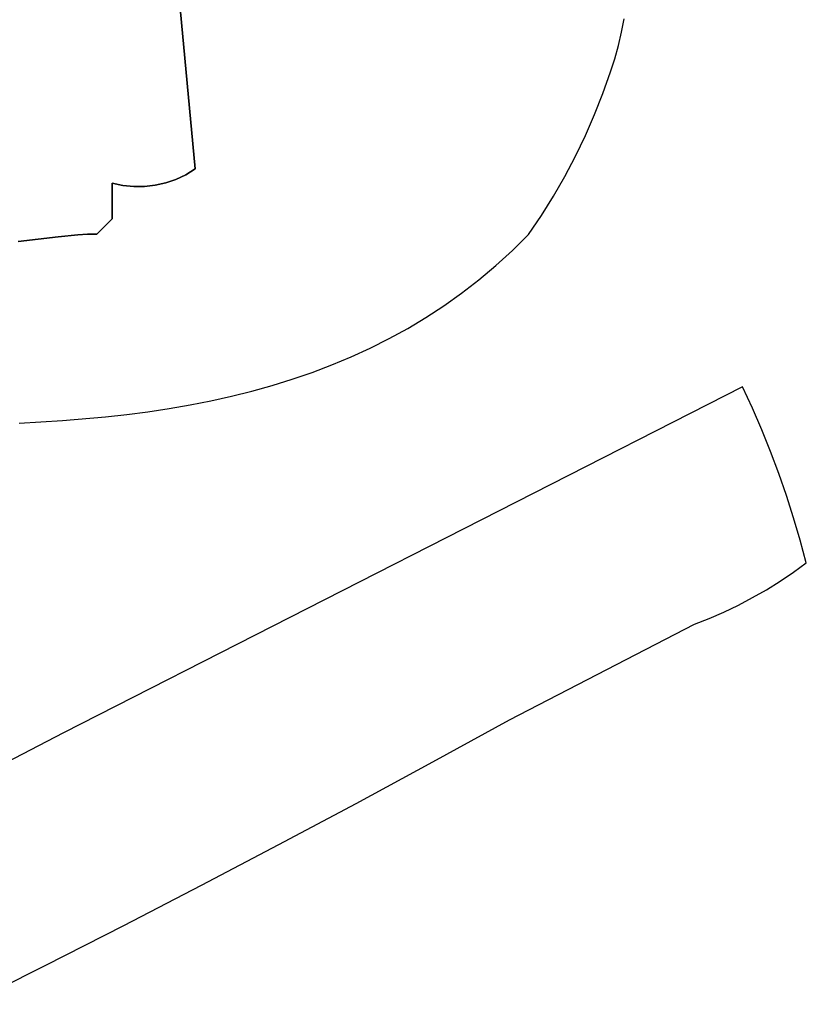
# Model space of a CAD drawing. Header units: inches. Extents: x 36.3 to 71.4, y 17.4 to 61.7.
# Tile 47 of 80: x 67.1 to 71.4, y 28 to 33.5. Entities that reach past the tile are written whole.
import ezdxf

# ---------------------------------------------------------------- set-up
doc = ezdxf.new("R2010")
doc.units = ezdxf.units.IN
doc.layers.add('SURFACES_FOR_SKETCHUP', color=7, linetype='Continuous')

msp = doc.modelspace()

# ---------------------------------------------------------------- linework, layer by layer
at = {"layer": 'SURFACES_FOR_SKETCHUP'}
for points, invisible_edges in [([(67.5192, 33.8644), (67.6214, 32.5601), (67.6361, 33.8724)], 3), ([(67.6938, 33.8733), (67.6214, 32.5601), (67.7509, 33.8714)], 3), ([(67.6361, 33.8724), (67.6214, 32.5601), (67.6938, 33.8733)], 3), ([(67.7509, 33.8714), (67.6214, 32.5601), (67.8071, 33.8661)], 3), ([(67.1145, 33.8287), (67.0596, 33.83), (66.6382, 32.5218)], 10), ([(66.6382, 32.5218), (67.6214, 32.5601), (67.1145, 33.8287)], 11), ([(67.1706, 33.8302), (67.1145, 33.8287), (67.6214, 32.5601)], 10), ([(67.1706, 33.8302), (67.6214, 32.5601), (67.2851, 33.8389)], 3), ([(67.2851, 33.8389), (67.6214, 32.5601), (67.5192, 33.8644)], 3), ([(67.8071, 33.8661), (67.6214, 32.5601), (67.969, 33.8245)], 11), ([(68.0778, 32.6385), (67.969, 33.8245), (67.6214, 32.5601)], 10), ([(70.4437, 33.4664), (67.969, 33.8245), (70.4298, 33.3926)], 3), ([(70.4127, 33.3193), (70.4298, 33.3926), (67.969, 33.8245)], 10), ([(70.3691, 33.1745), (70.3925, 33.2465), (67.969, 33.8245)], 10), ([(70.3925, 33.2465), (70.4127, 33.3193), (67.969, 33.8245)], 10), ([(68.0778, 32.6385), (70.2307, 32.8227), (67.969, 33.8245)], 3), ([(70.2811, 32.9382), (67.969, 33.8245), (70.2307, 32.8227)], 3), ([(70.3272, 33.0555), (67.969, 33.8245), (70.2811, 32.9382)], 3), ([(70.3691, 33.1745), (67.969, 33.8245), (70.3272, 33.0555)], 3), ([(70.2307, 32.8227), (68.0778, 32.6385), (70.1761, 32.7092)], 3), ([(70.1761, 32.7092), (68.0778, 32.6385), (70.1175, 32.5978)], 3), ([(67.6214, 32.5601), (67.8583, 32.5486), (68.0778, 32.6385)], 11), ([(67.9161, 32.5617), (68.0778, 32.6385), (67.8583, 32.5486)], 3), ([(68.0264, 32.6068), (68.0778, 32.6385), (67.9161, 32.5617)], 10), ([(68.0778, 32.6385), (68.0264, 32.6068), (68.6143, 31.4793)], 10), ([(69.988, 32.3816), (68.0778, 32.6385), (69.8279, 32.1888)], 11), ([(69.5476, 31.9536), (69.643, 32.0272), (68.0778, 32.6385)], 10), ([(69.4503, 31.8845), (69.5476, 31.9536), (68.0778, 32.6385)], 10), ([(69.3513, 31.8198), (69.4503, 31.8845), (68.0778, 32.6385)], 10), ([(69.1482, 31.7032), (69.2506, 31.7594), (68.0778, 32.6385)], 10), ([(68.9388, 31.6026), (69.0442, 31.651), (68.0778, 32.6385)], 10), ([(68.7238, 31.5169), (68.832, 31.558), (68.0778, 32.6385)], 10), ([(69.7364, 32.1056), (69.8279, 32.1888), (68.0778, 32.6385)], 10), ([(70.0547, 32.4885), (68.0778, 32.6385), (69.988, 32.3816)], 3), ([(69.2506, 31.7594), (69.3513, 31.8198), (68.0778, 32.6385)], 10), ([(68.832, 31.558), (68.9388, 31.6026), (68.0778, 32.6385)], 10), ([(70.1175, 32.5978), (68.0778, 32.6385), (70.0547, 32.4885)], 3), ([(69.643, 32.0272), (69.7364, 32.1056), (68.0778, 32.6385)], 10), ([(68.6143, 31.4793), (68.7238, 31.5169), (68.0778, 32.6385)], 10), ([(69.0442, 31.651), (69.1482, 31.7032), (68.0778, 32.6385)], 10), ([(67.9161, 32.5617), (67.9724, 32.5812), (68.0264, 32.6068)], 8), ([(67.9724, 32.5812), (67.9161, 32.5617), (68.2789, 31.3856)], 10), ([(68.0264, 32.6068), (67.9724, 32.5812), (68.3918, 31.4138)], 10), ([(68.2789, 31.3856), (68.3918, 31.4138), (67.9724, 32.5812)], 10), ([(68.5036, 31.445), (68.6143, 31.4793), (68.0264, 32.6068)], 10), ([(68.3918, 31.4138), (68.5036, 31.445), (68.0264, 32.6068)], 10), ([(67.6214, 32.5601), (66.6382, 32.5218), (67.2132, 32.2513)], 11), ([(67.2132, 32.2513), (66.6382, 32.5218), (67.1019, 32.2393)], 3), ([(67.3236, 32.2644), (67.6214, 32.5601), (67.2132, 32.2513)], 3), ([(67.4317, 32.2751), (67.6214, 32.5601), (67.3236, 32.2644)], 3), ([(67.4317, 32.2751), (67.4844, 32.2783), (67.6214, 32.5601)], 10), ([(67.6214, 32.5601), (67.4844, 32.2783), (67.6214, 32.3631)], 3), ([(67.8583, 32.5486), (67.6214, 32.3631), (67.9161, 32.5617)], 3), ([(67.9161, 32.5617), (67.6214, 32.3631), (68.2789, 31.3856)], 11), ([(67.6804, 32.5474), (67.6214, 32.5601), (67.6214, 32.3631)], 8), ([(67.6804, 32.5474), (67.7994, 32.5417), (67.6214, 32.5601)], 3), ([(67.8583, 32.5486), (67.6214, 32.5601), (67.7994, 32.5417)], 3), ([(67.8583, 32.5486), (67.7994, 32.5417), (67.6214, 32.3631)], 10), ([(67.7399, 32.5413), (67.6804, 32.5474), (67.6214, 32.3631)], 10), ([(67.7994, 32.5417), (67.7399, 32.5413), (67.6214, 32.3631)], 10), ([(67.6804, 32.5474), (67.7399, 32.5413), (67.7994, 32.5417)], 8), ([(67.5361, 32.2795), (67.6214, 32.3631), (67.4844, 32.2783)], 2), ([(67.6214, 32.3631), (67.5361, 32.2795), (68.0502, 31.3376)], 10), ([(68.0502, 31.3376), (68.165, 31.3602), (67.6214, 32.3631)], 10), ([(68.165, 31.3602), (68.2789, 31.3856), (67.6214, 32.3631)], 10), ([(69.9173, 32.277), (69.988, 32.3816), (69.8279, 32.1888)], 2), ([(67.2132, 32.2513), (67.1019, 32.2393), (67.3462, 31.2511)], 10), ([(67.3236, 32.2644), (67.2132, 32.2513), (67.3462, 31.2511)], 10), ([(67.4317, 32.2751), (67.3236, 32.2644), (67.5833, 31.2715)], 10), ([(67.3462, 31.2511), (67.5833, 31.2715), (67.3236, 32.2644)], 10), ([(67.4844, 32.2783), (67.4317, 32.2751), (67.5833, 31.2715)], 10), ([(67.5361, 32.2795), (67.4844, 32.2783), (67.5833, 31.2715)], 10), ([(67.8182, 31.3), (67.9346, 31.3176), (67.5361, 32.2795)], 10), ([(67.5833, 31.2715), (67.701, 31.2847), (67.5361, 32.2795)], 10), ([(67.9346, 31.3176), (68.0502, 31.3376), (67.5361, 32.2795)], 10), ([(67.701, 31.2847), (67.8182, 31.3), (67.5361, 32.2795)], 10), ([(67.1074, 31.2375), (67.3462, 31.2511), (67.1019, 32.2393)], 10), ([(67.3522, 29.5306), (69.8126, 29.6011), (71.097, 31.4368)], 3), ([(69.8126, 29.6011), (70.8314, 30.1286), (71.097, 31.4368)], 10), ([(71.1512, 31.3195), (71.097, 31.4368), (70.8314, 30.1286)], 10), ([(71.2026, 31.201), (71.1512, 31.3195), (70.8314, 30.1286)], 10), ([(71.251, 31.0814), (71.2026, 31.201), (70.8314, 30.1286)], 10), ([(70.8314, 30.1286), (70.9137, 30.1609), (71.251, 31.0814)], 10), ([(71.2965, 30.9606), (71.251, 31.0814), (70.9137, 30.1609)], 10), ([(70.9137, 30.1609), (70.9947, 30.1962), (71.2965, 30.9606)], 10), ([(70.9947, 30.1962), (71.0743, 30.2343), (71.2965, 30.9606)], 10), ([(71.3391, 30.8387), (71.2965, 30.9606), (71.0743, 30.2343)], 10), ([(71.0743, 30.2343), (71.1524, 30.2754), (71.3391, 30.8387)], 10), ([(71.3786, 30.7158), (71.3391, 30.8387), (71.1524, 30.2754)], 10), ([(71.1524, 30.2754), (71.229, 30.3192), (71.3786, 30.7158)], 10), ([(71.229, 30.3192), (71.3039, 30.3658), (71.3786, 30.7158)], 10), ([(71.4152, 30.5919), (71.3786, 30.7158), (71.3039, 30.3658)], 10), ([(71.3772, 30.4151), (71.4152, 30.5919), (71.3039, 30.3658)], 3), ([(71.3772, 30.4151), (71.4487, 30.4671), (71.4152, 30.5919)], 8), ([(69.8126, 29.6011), (67.3522, 29.5306), (69.3898, 29.3694)], 3), ([(66.4841, 29.0773), (67.2555, 28.2497), (67.3522, 29.5306)], 3), ([(67.6851, 28.4685), (67.3522, 29.5306), (67.2555, 28.2497)], 3), ([(68.1133, 28.6898), (68.5402, 28.9137), (67.3522, 29.5306)], 10), ([(67.6851, 28.4685), (68.1133, 28.6898), (67.3522, 29.5306)], 10), ([(69.3898, 29.3694), (67.3522, 29.5306), (68.9657, 29.1403)], 3), ([(68.9657, 29.1403), (67.3522, 29.5306), (68.5402, 28.9137)], 3), ([(67.2555, 28.2497), (66.4841, 29.0773), (66.8246, 28.0336)], 3)]:
    msp.add_3dface(points, dxfattribs=dict(at, invisible_edges=invisible_edges))

doc.saveas('drawing.dxf')
